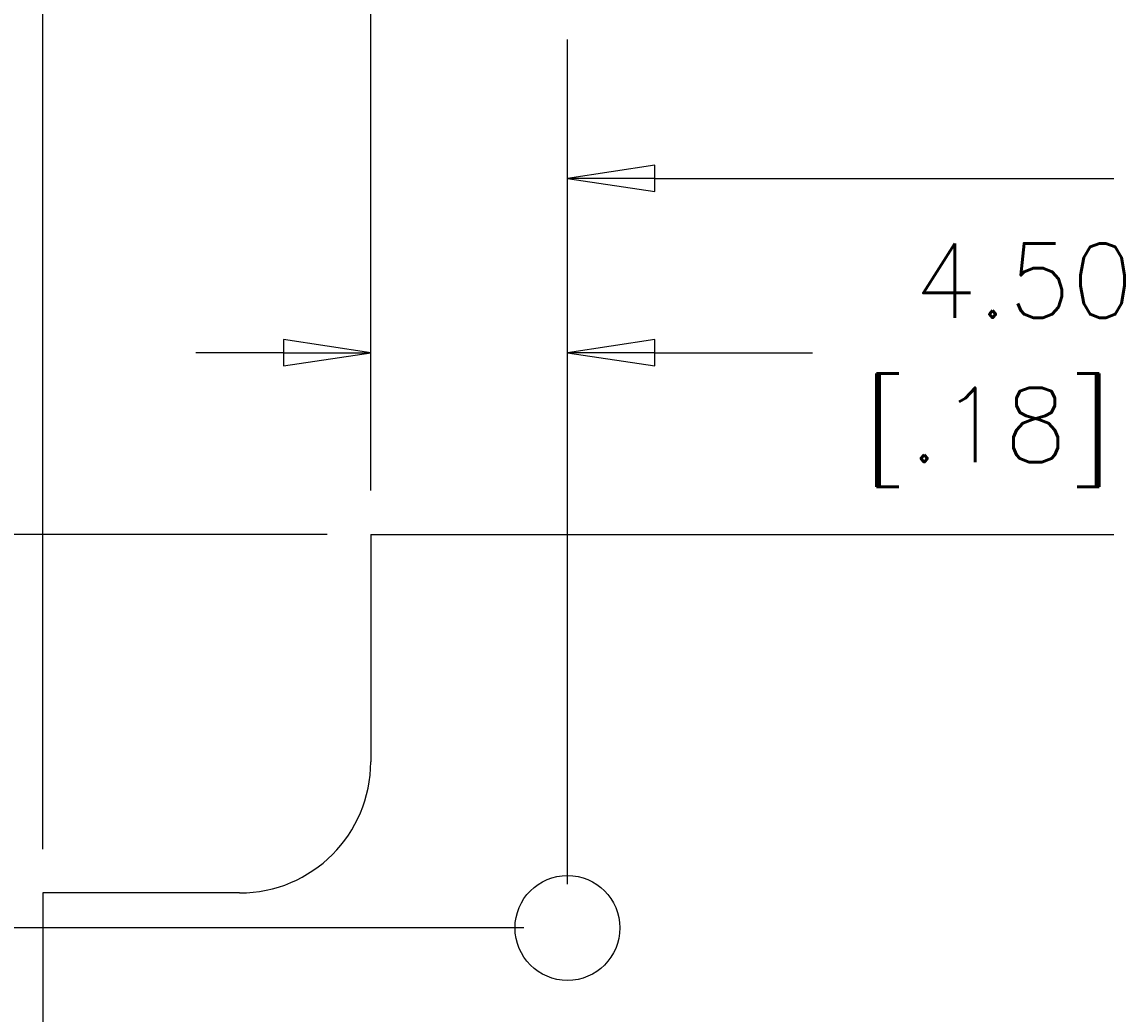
# Model space of a CAD drawing. Extents: x 4 to 276, y 4 to 212.
# Tile 3 of 6: x 87 to 112, y 116 to 139. Entities that reach past the tile are written whole.
import ezdxf

# ---------------------------------------------------------------- set-up
doc = ezdxf.new("R2010")
doc.units = 0
doc.layers.get('0').update_dxf_attribs({"linetype": 'CONTINUOUS'})
doc.layers.get('DEFPOINTS').update_dxf_attribs({"linetype": 'CONTINUOUS'})
doc.layers.add('DIMENSION__ANSI_', color=7, linetype='CONTINUOUS')
doc.layers.add('VISIBLE__ANSI_', color=7, linetype='CONTINUOUS')
doc.styles.add('NOTE_TEXT__ANSI_', font='txt.shx', dxfattribs={"bigfont": 'bigfont.shx'})
doc.dimstyles.get("Standard").update_dxf_attribs({"dimtxt": 0.18, "dimasz": 0.18, "dimexe": 0.18, "dimexo": 0.0625, "dimgap": 0.09, "dimtad": 0, "dimtih": 1, "dimtoh": 1, "dimzin": 0, "dimcen": 0.09, "dimazin": 3, "dimtfac": 1, "dimtofl": 0, "dimtmove": 0, "dimatfit": 3})

# ---------------------------------------------------------------- blocks, each defined once
blk = doc.blocks.new('FILLED-1')
at = {"color": 0}
for p, q in [((0, 0), (-1, 0.15)), ((-1, 0.15), (-1, -0.15)), ((-1, 0), (0, 0)), ((-1, -0.15), (0, 0))]:
    blk.add_line(p, q, dxfattribs=at)
at = {"color": 0, "flags": 128}
blk.add_lwpolyline([(-1, -0.15), (0, 0), (-1, 0.15), (-1, -0.15)], dxfattribs=at)
at = {"color": 0}
blk.add_solid([(-1, -0.15), (0, 0), (-1, 0.15), (-1, -0.15)], dxfattribs=at)
blk = doc.blocks.new('*U56')
at = {"layer": 'DIMENSION__ANSI_', "style": 'NOTE_TEXT__ANSI_'}
blk.add_text(' 89.00', height=1.7, dxfattribs=at).set_placement((127.198, 141.833))
blk = doc.blocks.new('*U57')
at = {"layer": 'DIMENSION__ANSI_', "style": 'NOTE_TEXT__ANSI_'}
blk.add_text('[3.50]', height=1.7, dxfattribs=at).set_placement((127.283, 138.533))
blk = doc.blocks.new('*D11')
at = {"layer": 'DEFPOINTS', "color": 0}
for p in [(184.2, 141.033), (95.2, 126.95), (184.2, 126.95)]:
    blk.add_point(p, dxfattribs=at)
at = {"layer": 'DIMENSION__ANSI_'}
for p, q in [((95.2, 127.95), (95.2, 144.208)), ((184.2, 127.95), (184.2, 144.208)), ((97.2, 141.033), (126.398, 141.033)), ((182.2, 141.033), (135.251, 141.033))]:
    blk.add_line(p, q, dxfattribs=at)
for name in ['*U56', '*U57']:
    blk.add_blockref(name, (0, 0))
at = {"layer": 'DIMENSION__ANSI_', "xscale": 2, "yscale": 2, "zscale": 2, "rotation": 180}
blk.add_blockref('FILLED-1', (95.2, 141.033), dxfattribs=at)
at = {"layer": 'DIMENSION__ANSI_', "xscale": 2, "yscale": 2, "zscale": 2}
blk.add_blockref('FILLED-1', (184.2, 141.033), dxfattribs=at)
blk = doc.blocks.new('*U58')
at = {"layer": 'DIMENSION__ANSI_', "style": 'NOTE_TEXT__ANSI_'}
blk.add_text(' 38.00', height=1.7, dxfattribs=at).set_placement((63.292, 104.941))
blk = doc.blocks.new('*U59')
at = {"layer": 'DIMENSION__ANSI_', "style": 'NOTE_TEXT__ANSI_'}
blk.add_text('[1.50]', height=1.7, dxfattribs=at).set_placement((63.66, 101.641))
blk = doc.blocks.new('*D12')
at = {"layer": 'DEFPOINTS', "color": 0}
for p in [(95.2, 126.95), (66.918, 88.95), (95.2, 88.95)]:
    blk.add_point(p, dxfattribs=at)
at = {"layer": 'DIMENSION__ANSI_'}
for p, q in [((94.2, 126.95), (63.743, 126.95)), ((66.918, 124.95), (66.918, 107.441)), ((66.918, 90.95), (66.918, 100.841)), ((94.2, 88.95), (63.743, 88.95))]:
    blk.add_line(p, q, dxfattribs=at)
for name in ['*U58', '*U59']:
    blk.add_blockref(name, (0, 0))
at = {"layer": 'DIMENSION__ANSI_', "xscale": 2, "yscale": 2, "zscale": 2}
for p, rotation in [((66.918, 126.95), 90), ((66.918, 88.95), 270)]:
    blk.add_blockref('FILLED-1', p, dxfattribs=dict(at, rotation=rotation))
blk = doc.blocks.new('*U60')
at = {"layer": 'DIMENSION__ANSI_', "style": 'NOTE_TEXT__ANSI_'}
blk.add_text(' 21.60', height=1.7, dxfattribs=at).set_placement((69.644, 112.305))
blk = doc.blocks.new('*U61')
at = {"layer": 'DIMENSION__ANSI_', "style": 'NOTE_TEXT__ANSI_'}
blk.add_text('[.85]', height=1.7, dxfattribs=at).set_placement((70.295, 109.005))
blk = doc.blocks.new('*D13')
at = {"layer": 'DEFPOINTS', "color": 0}
for p in [(87.7, 118.75), (73.129, 97.15), (87.7, 97.15)]:
    blk.add_point(p, dxfattribs=at)
at = {"layer": 'DIMENSION__ANSI_'}
for p, q in [((86.7, 118.75), (69.954, 118.75)), ((73.129, 116.75), (73.129, 114.805)), ((73.129, 99.15), (73.129, 108.205)), ((86.7, 97.15), (69.954, 97.15))]:
    blk.add_line(p, q, dxfattribs=at)
for name in ['*U60', '*U61']:
    blk.add_blockref(name, (0, 0))
at = {"layer": 'DIMENSION__ANSI_', "xscale": 2, "yscale": 2, "zscale": 2}
for p, rotation in [((73.129, 118.75), 90), ((73.129, 97.15), 270)]:
    blk.add_blockref('FILLED-1', p, dxfattribs=dict(at, rotation=rotation))
blk = doc.blocks.new('*U62')
at = {"layer": 'DIMENSION__ANSI_', "style": 'NOTE_TEXT__ANSI_'}
blk.add_text(' 20.00', height=1.7, dxfattribs=at).set_placement((77.168, 104.732))
blk = doc.blocks.new('*U63')
at = {"layer": 'DIMENSION__ANSI_', "style": 'NOTE_TEXT__ANSI_'}
blk.add_text('[.79]', height=1.7, dxfattribs=at).set_placement((77.819, 101.432))
blk = doc.blocks.new('*D14')
at = {"layer": 'DEFPOINTS', "color": 0}
for p in [(99.7, 117.95), (80.653, 97.95), (99.7, 97.95)]:
    blk.add_point(p, dxfattribs=at)
at = {"layer": 'DIMENSION__ANSI_'}
for p, q in [((98.7, 117.95), (77.478, 117.95)), ((80.653, 115.95), (80.653, 107.232)), ((80.653, 99.95), (80.653, 100.632)), ((98.7, 97.95), (77.478, 97.95))]:
    blk.add_line(p, q, dxfattribs=at)
for name in ['*U62', '*U63']:
    blk.add_blockref(name, (0, 0))
at = {"layer": 'DIMENSION__ANSI_', "xscale": 2, "yscale": 2, "zscale": 2}
for p, rotation in [((80.653, 117.95), 90), ((80.653, 97.95), 270)]:
    blk.add_blockref('FILLED-1', p, dxfattribs=dict(at, rotation=rotation))
blk = doc.blocks.new('*U64')
at = {"layer": 'DIMENSION__ANSI_', "style": 'NOTE_TEXT__ANSI_'}
blk.add_text(' 80.00', height=1.7, dxfattribs=at).set_placement((118.715, 135.891))
blk = doc.blocks.new('*U65')
at = {"layer": 'DIMENSION__ANSI_', "style": 'NOTE_TEXT__ANSI_'}
blk.add_text('[3.15]', height=1.7, dxfattribs=at).set_placement((118.8, 132.591))
blk = doc.blocks.new('*D15')
at = {"layer": 'DEFPOINTS', "color": 0}
for p in [(179.7, 135.091), (99.7, 117.95), (179.7, 117.95)]:
    blk.add_point(p, dxfattribs=at)
at = {"layer": 'DIMENSION__ANSI_'}
for p, q in [((99.7, 118.95), (99.7, 138.266)), ((179.7, 118.95), (179.7, 138.266)), ((101.7, 135.091), (117.915, 135.091)), ((177.7, 135.091), (126.485, 135.091))]:
    blk.add_line(p, q, dxfattribs=at)
for name in ['*U64', '*U65']:
    blk.add_blockref(name, (0, 0))
at = {"layer": 'DIMENSION__ANSI_', "xscale": 2, "yscale": 2, "zscale": 2, "rotation": 180}
blk.add_blockref('FILLED-1', (99.7, 135.091), dxfattribs=at)
at = {"layer": 'DIMENSION__ANSI_', "xscale": 2, "yscale": 2, "zscale": 2}
blk.add_blockref('FILLED-1', (179.7, 135.091), dxfattribs=at)
blk = doc.blocks.new('*U68')
at = {"layer": 'DIMENSION__ANSI_', "style": 'NOTE_TEXT__ANSI_'}
blk.add_text(' 4.50', height=1.7, dxfattribs=at).set_placement((106.11, 131.905))
blk = doc.blocks.new('*U69')
at = {"layer": 'DIMENSION__ANSI_', "style": 'NOTE_TEXT__ANSI_'}
blk.add_text('[.18]', height=1.7, dxfattribs=at).set_placement((106.478, 128.605))
blk = doc.blocks.new('*D17')
at = {"layer": 'DEFPOINTS', "color": 0}
for p in [(99.7, 131.105), (95.2, 126.95), (99.7, 117.95)]:
    blk.add_point(p, dxfattribs=at)
at = {"layer": 'DIMENSION__ANSI_'}
for p, q in [((95.2, 127.95), (95.2, 134.28)), ((99.7, 118.95), (99.7, 134.28)), ((93.2, 131.105), (91.2, 131.105)), ((101.7, 131.105), (105.31, 131.105))]:
    blk.add_line(p, q, dxfattribs=at)
for name in ['*U68', '*U69']:
    blk.add_blockref(name, (0, 0))
at = {"layer": 'DIMENSION__ANSI_', "xscale": 2, "yscale": 2, "zscale": 2}
blk.add_blockref('FILLED-1', (95.2, 131.105), dxfattribs=at)
at = {"layer": 'DIMENSION__ANSI_', "xscale": 2, "yscale": 2, "zscale": 2, "rotation": 180}
blk.add_blockref('FILLED-1', (99.7, 131.105), dxfattribs=at)
blk = doc.blocks.new('*U70')
at = {"layer": 'DIMENSION__ANSI_', "style": 'NOTE_TEXT__ANSI_'}
blk.add_text(' 9.00', height=1.7, dxfattribs=at).set_placement((77.995, 134.644))
blk = doc.blocks.new('*U71')
at = {"layer": 'DIMENSION__ANSI_', "style": 'NOTE_TEXT__ANSI_'}
blk.add_text('[.35]', height=1.7, dxfattribs=at).set_placement((77.939, 131.344))
blk = doc.blocks.new('*D18')
at = {"layer": 'DEFPOINTS', "color": 0}
for p in [(95.2, 126.95), (75.139, 117.95), (99.7, 117.95)]:
    blk.add_point(p, dxfattribs=at)
at = {"layer": 'DIMENSION__ANSI_'}
for p, q in [((75.139, 126.95), (75.139, 133.844)), ((75.139, 133.844), (77.139, 133.844)), ((94.2, 126.95), (71.964, 126.95)), ((75.139, 119.95), (75.139, 124.95)), ((98.7, 117.95), (71.964, 117.95))]:
    blk.add_line(p, q, dxfattribs=at)
for name in ['*U70', '*U71']:
    blk.add_blockref(name, (0, 0))
at = {"layer": 'DIMENSION__ANSI_', "xscale": 2, "yscale": 2, "zscale": 2}
for p, rotation in [((75.139, 126.95), 90), ((75.139, 117.95), 270)]:
    blk.add_blockref('FILLED-1', p, dxfattribs=dict(at, rotation=rotation))
blk = doc.blocks.new('*U75')
at = {"layer": 'DIMENSION__ANSI_', "style": 'NOTE_TEXT__ANSI_'}
blk.add_text(' 104.00', height=1.7, dxfattribs=at).set_placement((135.648, 154.456))
blk = doc.blocks.new('*U76')
at = {"layer": 'DIMENSION__ANSI_', "style": 'NOTE_TEXT__ANSI_'}
blk.add_text('[4.09]', height=1.7, dxfattribs=at).set_placement((136.158, 151.156))
blk = doc.blocks.new('*D21')
at = {"layer": 'DEFPOINTS', "color": 0}
for p in [(191.7, 153.656), (87.7, 118.75), (191.7, 118.75)]:
    blk.add_point(p, dxfattribs=at)
at = {"layer": 'DIMENSION__ANSI_'}
for p, q in [((87.7, 119.75), (87.7, 156.831)), ((191.7, 119.75), (191.7, 156.831)), ((89.7, 153.656), (134.848, 153.656)), ((189.7, 153.656), (144.552, 153.656))]:
    blk.add_line(p, q, dxfattribs=at)
for name in ['*U75', '*U76']:
    blk.add_blockref(name, (0, 0))
at = {"layer": 'DIMENSION__ANSI_', "xscale": 2, "yscale": 2, "zscale": 2, "rotation": 180}
blk.add_blockref('FILLED-1', (87.7, 153.656), dxfattribs=at)
at = {"layer": 'DIMENSION__ANSI_', "xscale": 2, "yscale": 2, "zscale": 2}
blk.add_blockref('FILLED-1', (191.7, 153.656), dxfattribs=at)

msp = doc.modelspace()

# ---------------------------------------------------------------- linework, layer by layer
at = {"layer": 'VISIBLE__ANSI_'}
for p, q in [((95.2, 126.95), (95.2, 121.75)), ((95.2, 126.95), (184.2, 126.95)), ((92.2, 118.75), (87.7, 118.75)), ((87.7, 118.75), (87.7, 97.15))]:
    msp.add_line(p, q, dxfattribs=at)
msp.add_circle((99.7, 117.95), 1.2, dxfattribs=at)
msp.add_arc((92.2, 121.75), 3, 270, 0, dxfattribs=at)

# ---------------------------------------------------------------- dimensions: what is measured, and where the dimension line sits
at = {"layer": 'DIMENSION__ANSI_'}
for base, p1, p2, angle, text, override, picture, middle in [((191.7, 153.6562), (87.7, 118.75), (191.7, 118.75), 180, ' <>\\X[4.09]', {"dimgap": 0.8, "dimtih": 0, "dimtoh": 0, "dimdec": 2, "dimtol": 0, "dimlim": 0, "dimtp": 0, "dimtm": 0, "dimtdec": 2, "dimatfit": 1}, '*D21', (139.7, 153.6562)), ((184.2, 141.0332), (95.2, 126.95), (184.2, 126.95), 180, ' <>\\X[3.50]', {"dimgap": 0.8, "dimtih": 0, "dimtoh": 0, "dimdec": 2, "dimtol": 0, "dimlim": 0, "dimtp": 0, "dimtm": 0, "dimtdec": 2, "dimatfit": 1}, '*D11', (130.8244, 141.0332)), ((179.7, 135.0906), (99.7, 117.95), (179.7, 117.95), 180, ' <>\\X[3.15]', {"dimgap": 0.8, "dimtih": 0, "dimtoh": 0, "dimdec": 2, "dimtol": 0, "dimlim": 0, "dimtp": 0, "dimtm": 0, "dimtdec": 2, "dimatfit": 1}, '*D15', (122.2, 135.0906)), ((75.1386, 117.95), (95.2, 126.95), (99.7, 117.95), 270, ' <>\\X[.35]', {"dimgap": 0.8, "dimdec": 2, "dimtol": 0, "dimlim": 0, "dimtp": 0, "dimtm": 0, "dimtdec": 2, "dimatfit": 2}, '*D18', (80.772, 133.8443)), ((99.7, 131.1047), (95.2, 126.95), (99.7, 117.95), 180, ' <>\\X[.18]', {"dimgap": 0.8, "dimtih": 0, "dimtoh": 0, "dimdec": 2, "dimtol": 0, "dimlim": 0, "dimtp": 0, "dimtm": 0, "dimtdec": 2, "dimatfit": 1}, '*D17', (109.0284, 131.1047)), ((66.9182, 88.95), (95.2, 126.95), (95.2, 88.95), 270, ' <>\\X[1.50]', {"dimgap": 0.8, "dimdec": 2, "dimtol": 0, "dimlim": 0, "dimtp": 0, "dimtm": 0, "dimtdec": 2, "dimatfit": 1}, '*D12', (66.9182, 104.1406)), ((73.1285, 97.15), (87.7, 118.75), (87.7, 97.15), 270, ' <>\\X[.85]', {"dimgap": 0.8, "dimdec": 2, "dimtol": 0, "dimlim": 0, "dimtp": 0, "dimtm": 0, "dimtdec": 2, "dimatfit": 1}, '*D13', (73.1285, 111.5051)), ((80.6525, 97.95), (99.7, 117.95), (99.7, 97.95), 90, ' <>\\X[.79]', {"dimgap": 0.8, "dimdec": 2, "dimtol": 0, "dimlim": 0, "dimtp": 0, "dimtm": 0, "dimtdec": 2, "dimatfit": 1}, '*D14', (80.6525, 103.9316))]:
    dim = msp.add_linear_dim(base=base, p1=p1, p2=p2, angle=angle, text=text, dimstyle='Standard', override=override, dxfattribs=at)
    dim.commit()
    dim.dimension.update_dxf_attribs({"geometry": picture, "text_midpoint": middle, "dimtype": 128})

doc.saveas('drawing.dxf')
